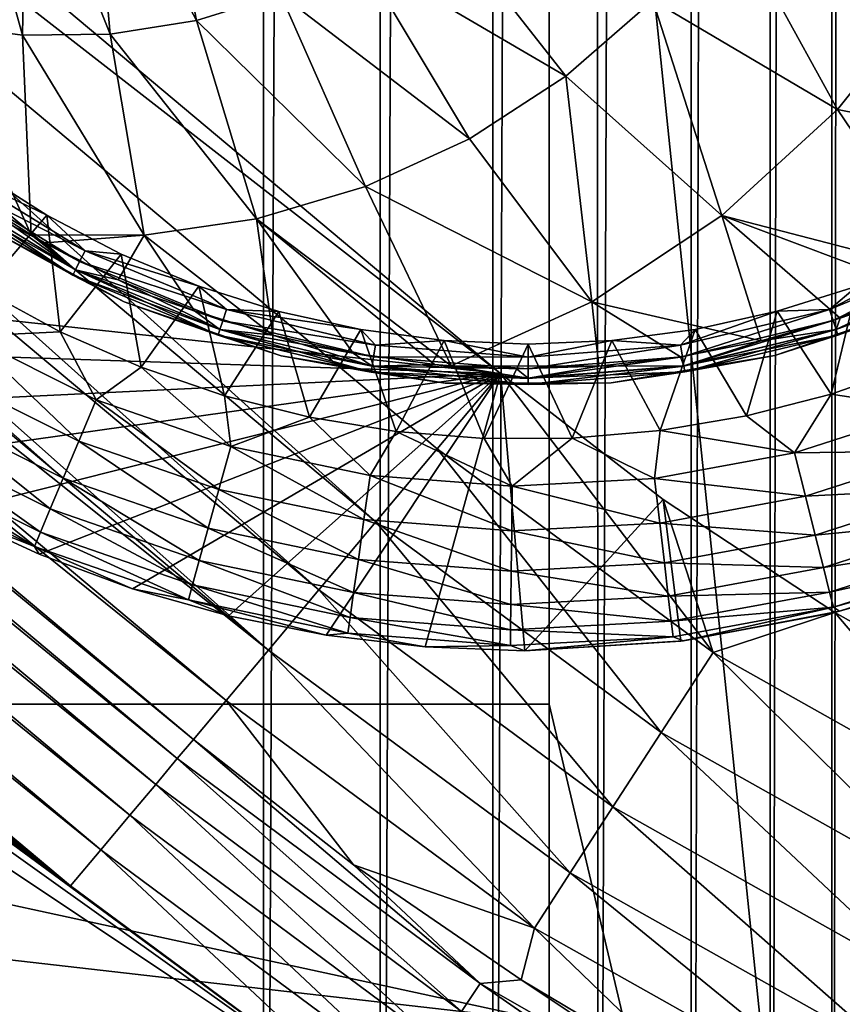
# Model space of a CAD drawing. Header units: metres. Extents: x -206 to 75, y -104 to 104.
# Tile 144 of 256: x -97.4 to -93.51, y -56.69 to -52.03. Entities that reach past the tile are written whole.
import ezdxf

# ---------------------------------------------------------------- set-up
doc = ezdxf.new("R2010")
doc.units = ezdxf.units.M
doc.layers.add('solid_01_1-CONSUMER_THERM_B_125288', color=7, linetype='CONTINUOUS')

msp = doc.modelspace()

# ---------------------------------------------------------------- linework, layer by layer
at = {"layer": 'solid_01_1-CONSUMER_THERM_B_125288'}
for points in [[(-93.577675, 65.144226), (-93.377754, 65.660484), (-93.559013, -65.181313)], [(-93.377754, 65.660484), (-93.358948, -65.697517), (-93.559013, -65.181313)], [(-93.869049, 64.673492), (-93.577675, 65.144226), (-93.850525, -64.710663)], [(-93.577675, 65.144226), (-93.559013, -65.181313), (-93.850525, -64.710663)], [(-94.241959, 64.26432), (-93.869049, 64.673492), (-94.223549, -64.301598)], [(-93.869049, 64.673492), (-93.850525, -64.710663), (-94.223549, -64.301598)], [(-94.683701, 63.930634), (-94.241959, 64.26432), (-94.66539, -63.968037)], [(-94.241959, 64.26432), (-94.223549, -64.301598), (-94.66539, -63.968037)], [(-95.179237, 63.683804), (-94.683701, 63.930634), (-95.160995, -63.721348)], [(-94.683701, 63.930634), (-94.66539, -63.968037), (-95.160995, -63.721348)], [(-95.711685, 63.53223), (-95.179237, 63.683804), (-95.693489, -63.569927)], [(-95.179237, 63.683804), (-95.160995, -63.721348), (-95.693489, -63.569927)], [(-96.262909, 63.481071), (-95.711685, 63.53223), (-96.244728, -63.518929)], [(-95.711685, 63.53223), (-95.693489, -63.569927), (-96.244728, -63.518929)], [(-96.262909, 63.481071), (-100.244728, -63.519501), (-100.262909, 63.480499)], [(-96.262909, 63.481071), (-96.244728, -63.518929), (-100.244728, -63.519501)], [(-185.595474, -63.627823, 75.400002), (-76.395485, -63.61998, 75.400002), (-169.283783, -42.467205, 75.400002)], [(-76.395485, -63.61998, 75.400002), (-168.500031, -42.528885, 75.400002), (-169.283783, -42.467205, 75.400002)], [(-76.395485, -63.61998, 75.400002), (-93.500031, -42.528851, 75.400002), (-168.500031, -42.528885, 75.400002)], [(-105.141335, -45.915531, 3.455959), (-95.125793, -53.707317, 3.5), (-104.84108, -45.557598, 3.5)], [(-99.253426, -53.261391, 3.5), (-104.84108, -45.557598, 3.5), (-95.125793, -53.707317, 3.5)], [(-149.213455, -45.836296, 1.5), (-150.476547, -45.923691, 1.5), (-65.493088, -75.014526, 1.5)], [(-95.604607, -57.279106, 1.5), (-112.781067, -45.831078, 1.5), (-149.213455, -45.836296, 1.5)], [(-95.604607, -57.279106, 1.5), (-149.213455, -45.836296, 1.5), (-65.493088, -75.014526, 1.5)], [(-95.604607, -57.279106, 1.5), (-111.517952, -45.918114, 1.5), (-112.781067, -45.831078, 1.5)], [(-150.476547, -45.923691, 1.5), (-151.110367, -46.03447, 1.5), (-65.493088, -75.014526, 1.5)], [(-95.604607, -57.279106, 1.5), (-110.884102, -46.028709, 1.5), (-111.517952, -45.918114, 1.5)], [(-105.141335, -45.915531, 3.455959), (-105.431007, -46.260849, 3.325387), (-95.714882, -54.409565, 3.325905)], [(-105.141335, -45.915531, 3.455959), (-95.424858, -54.063835, 3.45631), (-95.125793, -53.707317, 3.5)], [(-105.141335, -45.915531, 3.455959), (-95.714882, -54.409565, 3.325905), (-95.424858, -54.063835, 3.45631)], [(-151.110367, -46.03447, 1.5), (-151.7388, -46.190445, 1.5), (-65.493088, -75.014526, 1.5)], [(-97.158119, -56.130054, 1.5), (-110.25563, -46.184505, 1.5), (-110.884102, -46.028709, 1.5)], [(-95.604607, -57.279106, 1.5), (-97.158119, -56.130054, 1.5), (-110.884102, -46.028709, 1.5)], [(-151.7388, -46.190445, 1.5), (-152.356613, -46.390984, 1.5), (-65.493088, -75.014526, 1.5)], [(-97.158119, -56.130054, 1.5), (-109.637749, -46.384865, 1.5), (-110.25563, -46.184505, 1.5)], [(-105.431007, -46.260849, 3.325387), (-105.69989, -46.58139, 3.112886), (-95.9841, -54.730503, 3.113388)], [(-105.431007, -46.260849, 3.325387), (-95.9841, -54.730503, 3.113388), (-95.714882, -54.409565, 3.325905)], [(-152.356613, -46.390984, 1.5), (-152.958725, -46.634659, 1.5), (-65.493088, -75.014526, 1.5)], [(-97.158119, -56.130054, 1.5), (-109.035568, -46.628372, 1.5), (-109.637749, -46.384865, 1.5)], [(-105.69989, -46.58139, 3.112886), (-105.938522, -46.865864, 2.825941), (-96.223022, -55.01532, 2.826262)], [(-105.69989, -46.58139, 3.112886), (-96.223022, -55.01532, 2.826262), (-95.9841, -54.730503, 3.113388)], [(-152.958725, -46.634659, 1.5), (-153.540314, -46.919289, 1.5), (-65.493088, -75.014526, 1.5)], [(-97.158119, -56.130054, 1.5), (-108.453903, -46.912834, 1.5), (-109.035568, -46.628372, 1.5)], [(-105.938522, -46.865864, 2.825941), (-106.138489, -47.10424, 2.474663), (-96.223022, -55.01532, 2.826262)], [(-153.540314, -46.919289, 1.5), (-154.096954, -47.241997, 1.5), (-65.493088, -75.014526, 1.5)], [(-97.158119, -56.130054, 1.5), (-107.897171, -47.235382, 1.5), (-108.453903, -46.912834, 1.5)], [(-106.138489, -47.10424, 2.474663), (-106.29274, -47.288124, 2.071429), (-96.423203, -55.25396, 2.474663)], [(-106.138489, -47.10424, 2.474663), (-96.423203, -55.25396, 2.474663), (-96.223022, -55.01532, 2.826262)], [(-93.395622, -61.621201, 69.400002), (-94.896667, -47.121311, 63.5), (-93.396667, -47.121201, 63.5)], [(-94.89608, -55.271309, 66.816208), (-94.896667, -47.121311, 63.5), (-93.395622, -61.621201, 69.400002)], [(-94.896561, -48.621311, 69.900002), (-94.896667, -47.121311, 63.5), (-94.89608, -55.271309, 66.816208)], [(-154.096954, -47.241997, 1.5), (-155.120499, -47.987244, 1.5), (-65.493088, -75.014526, 1.5)], [(-97.158119, -56.130054, 1.5), (-106.873405, -47.980335, 1.5), (-107.897171, -47.235382, 1.5)], [(-106.36879, -47.37878, 1.880731), (-96.577461, -55.437843, 2.071429), (-106.29274, -47.288124, 2.071429)], [(-106.29274, -47.288124, 2.071429), (-96.577461, -55.437843, 2.071429), (-96.423203, -55.25396, 2.474663)], [(-106.36879, -47.37878, 1.880731), (-106.470703, -47.500275, 1.720659), (-96.653778, -55.528824, 1.8802)], [(-106.36879, -47.37878, 1.880731), (-96.653778, -55.528824, 1.8802), (-96.577461, -55.437843, 2.071429)], [(-106.470703, -47.500275, 1.720659), (-106.593063, -47.646141, 1.600154), (-96.75576, -55.650398, 1.720235)], [(-106.470703, -47.500275, 1.720659), (-96.75576, -55.650398, 1.720235), (-96.653778, -55.528824, 1.8802)], [(-106.593063, -47.646141, 1.600154), (-106.72966, -47.808975, 1.525335), (-96.878174, -55.796326, 1.599859)], [(-106.593063, -47.646141, 1.600154), (-96.878174, -55.796326, 1.599859), (-96.75576, -55.650398, 1.720235)], [(-106.72966, -47.808975, 1.525335), (-106.873405, -47.980335, 1.5), (-97.014801, -55.959198, 1.525184)], [(-106.72966, -47.808975, 1.525335), (-97.014801, -55.959198, 1.525184), (-96.878174, -55.796326, 1.599859)], [(-155.120499, -47.987244, 1.5), (-164.83345, -56.139744, 1.5), (-65.493088, -75.014526, 1.5)], [(-97.014801, -55.959198, 1.525184), (-106.873405, -47.980335, 1.5), (-97.158119, -56.130054, 1.5)], [(-94.896561, -48.621311, 72.400002), (-103.86689, -52.343899, 72.400002), (-104.534393, -52.031349, 72.400002)], [(-94.896561, -48.621311, 72.400002), (-103.263168, -52.767265, 72.400002), (-103.86689, -52.343899, 72.400002)], [(-94.896561, -48.621311, 72.400002), (-102.741577, -53.288784, 72.400002), (-103.263168, -52.767265, 72.400002)], [(-94.896561, -48.621311, 72.400002), (-102.318123, -53.892445, 72.400002), (-102.741577, -53.288784, 72.400002)], [(-94.896561, -48.621311, 72.400002), (-102.005478, -54.559902, 72.400002), (-102.318123, -53.892445, 72.400002)], [(-94.896561, -48.621311, 72.400002), (-101.812782, -55.271805, 72.400002), (-102.005478, -54.559902, 72.400002)], [(-94.896561, -48.621311, 72.400002), (-94.89608, -55.271309, 72.400002), (-101.812782, -55.271805, 72.400002)], [(-94.896561, -48.621311, 69.900002), (-94.89608, -55.271309, 72.400002), (-94.896561, -48.621311, 72.400002)], [(-94.896561, -48.621311, 69.900002), (-94.89608, -55.271309, 66.816208), (-94.89608, -55.271309, 72.400002)], [(-96.562256, -52.038063, 18.003874), (-96.758911, -51.027935, 18.303238), (-97.060265, -51.093704, 18.208385)], [(-96.562256, -52.038063, 18.003874), (-96.166153, -51.913292, 18.128551), (-96.758911, -51.027935, 18.303238)], [(-97.794838, -52.052853, 17.615923), (-97.384666, -52.108536, 17.74502), (-97.673851, -51.076725, 18.015265)], [(-97.384666, -52.108536, 17.74502), (-97.367683, -51.1101, 18.111626), (-97.673851, -51.076725, 18.015265)], [(-97.384666, -52.108536, 17.74502), (-96.9711, -52.103573, 17.875189), (-97.367683, -51.1101, 18.111626)], [(-96.9711, -52.103573, 17.875189), (-97.060265, -51.093704, 18.208385), (-97.367683, -51.1101, 18.111626)], [(-96.9711, -52.103573, 17.875189), (-96.562256, -52.038063, 18.003874), (-97.060265, -51.093704, 18.208385)], [(-94.817627, -52.301975, 18.055836), (-95.446617, -51.50024, 18.354897), (-95.790573, -51.731712, 18.246771)], [(-94.817627, -52.301975, 18.055836), (-94.405472, -51.94326, 18.185575), (-95.446617, -51.50024, 18.354897)], [(-93.534126, -52.459373, 17.835474), (-94.044701, -51.528137, 18.299147), (-94.405472, -51.94326, 18.185575)], [(-93.534126, -52.459373, 17.835474), (-93.068138, -51.875496, 17.982168), (-94.044701, -51.528137, 18.299147)], [(-95.273216, -52.597363, 17.912428), (-95.790573, -51.731712, 18.246771), (-96.166153, -51.913292, 18.128551)], [(-95.273216, -52.597363, 17.912428), (-94.817627, -52.301975, 18.055836), (-95.790573, -51.731712, 18.246771)], [(-92.485214, -52.666519, 17.42506), (-93.068138, -51.875496, 17.982168), (-93.534126, -52.459373, 17.835474)], [(-95.763451, -52.823723, 17.758118), (-96.166153, -51.913292, 18.128551), (-96.562256, -52.038063, 18.003874)], [(-95.763451, -52.823723, 17.758118), (-95.273216, -52.597363, 17.912428), (-96.166153, -51.913292, 18.128551)], [(-94.080444, -52.960915, 17.6635), (-94.405472, -51.94326, 18.185575), (-94.817627, -52.301975, 18.055836)], [(-94.080444, -52.960915, 17.6635), (-93.534126, -52.459373, 17.835474), (-94.405472, -51.94326, 18.185575)], [(-96.27887, -52.976692, 17.595884), (-96.562256, -52.038063, 18.003874), (-96.9711, -52.103573, 17.875189)], [(-96.27887, -52.976692, 17.595884), (-95.763451, -52.823723, 17.758118), (-96.562256, -52.038063, 18.003874)], [(-97.794838, -52.052853, 17.615923), (-97.609604, -52.885406, 17.260666), (-97.344093, -53.052113, 17.260666)], [(-97.794838, -52.052853, 17.615923), (-97.344093, -53.052113, 17.260666), (-97.384666, -52.108536, 17.74502)], [(-96.80954, -53.053322, 17.428854), (-96.9711, -52.103573, 17.875189), (-97.384666, -52.108536, 17.74502)], [(-96.80954, -53.053322, 17.428854), (-97.384666, -52.108536, 17.74502), (-97.344093, -53.052113, 17.260666)], [(-96.80954, -53.053322, 17.428854), (-96.27887, -52.976692, 17.595884), (-96.9711, -52.103573, 17.875189)], [(-94.694016, -53.368111, 17.470364), (-94.817627, -52.301975, 18.055836), (-95.273216, -52.597363, 17.912428)], [(-94.694016, -53.368111, 17.470364), (-94.080444, -52.960915, 17.6635), (-94.817627, -52.301975, 18.055836)], [(-94.080444, -52.960915, 17.6635), (-93.004951, -53.238972, 17.260666), (-93.534126, -52.459373, 17.835474)], [(-92.485214, -52.666519, 17.42506), (-93.534126, -52.459373, 17.835474), (-93.004951, -53.238972, 17.260666)], [(-94.694016, -53.368111, 17.470364), (-95.273216, -52.597363, 17.912428), (-95.763451, -52.823723, 17.758118)], [(-97.706917, -52.750019, 13.50973), (-97.605927, -52.746342, 13.5), (-97.271095, -52.959572, 13.5)], [(-97.271095, -52.959572, 13.5), (-97.605927, -52.746342, 13.5), (-97.573288, -53.312176, 13.5)], [(-97.739731, -52.795193, 13.538123), (-97.706917, -52.750019, 13.50973), (-97.089851, -53.128036, 13.50973)], [(-97.089851, -53.128036, 13.50973), (-97.706917, -52.750019, 13.50973), (-97.271095, -52.959572, 13.5)], [(-97.76577, -52.831043, 13.582392), (-97.1353, -53.21727, 13.582392), (-97.782486, -52.854057, 13.638197)], [(-97.765533, -52.830727, 17.216368), (-97.782433, -52.853985, 17.160311), (-97.14817, -53.242531, 17.160311)], [(-97.739731, -52.795193, 13.538123), (-97.115189, -53.177784, 13.538123), (-97.76577, -52.831043, 13.582392)], [(-97.115189, -53.177784, 13.538123), (-97.1353, -53.21727, 13.582392), (-97.76577, -52.831043, 13.582392)], [(-97.765533, -52.830727, 17.216368), (-97.14817, -53.242531, 17.160311), (-97.135124, -53.216919, 17.216368)], [(-97.765533, -52.830727, 17.216368), (-97.135124, -53.216919, 17.216368), (-97.609604, -52.885406, 17.260666)], [(-97.739731, -52.795193, 13.538123), (-97.089851, -53.128036, 13.50973), (-97.115189, -53.177784, 13.538123)], [(-96.27887, -52.976692, 17.595884), (-95.359444, -53.671303, 17.260666), (-95.763451, -52.823723, 17.758118)], [(-94.694016, -53.368111, 17.470364), (-95.763451, -52.823723, 17.758118), (-95.359444, -53.671303, 17.260666)], [(-97.782486, -52.854057, 13.638197), (-97.148216, -53.242615, 13.638197), (-97.594223, -52.995674, 13.7)], [(-97.1353, -53.21727, 13.582392), (-97.148216, -53.242615, 13.638197), (-97.782486, -52.854057, 13.638197)], [(-97.14817, -53.242531, 17.160311), (-97.782433, -52.853985, 17.160311), (-97.594223, -52.995674, 17.098219)], [(-97.135124, -53.216919, 17.216368), (-97.344093, -53.052113, 17.260666), (-97.609604, -52.885406, 17.260666)], [(-97.271095, -52.959572, 13.5), (-97.573288, -53.312176, 13.5), (-97.2071, -53.510536, 13.5)], [(-96.918961, -53.142799, 13.5), (-97.271095, -52.959572, 13.5), (-97.2071, -53.510536, 13.5)], [(-97.089851, -53.128036, 13.50973), (-97.271095, -52.959572, 13.5), (-96.918961, -53.142799, 13.5)], [(-96.80954, -53.053322, 17.428854), (-96.202019, -53.5271, 17.260666), (-96.27887, -52.976692, 17.595884)], [(-96.27887, -52.976692, 17.595884), (-96.202019, -53.5271, 17.260666), (-95.822884, -53.611717, 17.260666)], [(-96.27887, -52.976692, 17.595884), (-95.822884, -53.611717, 17.260666), (-95.438011, -53.664513, 17.260666)], [(-96.27887, -52.976692, 17.595884), (-95.438011, -53.664513, 17.260666), (-95.359444, -53.671303, 17.260666)], [(-94.694016, -53.368111, 17.470364), (-93.894707, -53.55341, 17.260666), (-94.080444, -52.960915, 17.6635)], [(-94.080444, -52.960915, 17.6635), (-93.894707, -53.55341, 17.260666), (-93.521317, -53.446018, 17.260666)], [(-94.080444, -52.960915, 17.6635), (-93.521317, -53.446018, 17.260666), (-93.15815, -53.307934, 17.260666)], [(-94.080444, -52.960915, 17.6635), (-93.15815, -53.307934, 17.260666), (-93.004951, -53.238972, 17.260666)], [(-96.904221, -53.368954, 13.7), (-96.904221, -53.368954, 17.098219), (-97.594223, -52.995674, 17.098219)], [(-97.14817, -53.242531, 17.160311), (-97.594223, -52.995674, 17.098219), (-96.904221, -53.368954, 17.098219)], [(-97.594223, -52.995674, 13.7), (-96.904221, -53.368954, 13.7), (-97.594223, -52.995674, 17.098219)], [(-97.148216, -53.242615, 13.638197), (-96.904221, -53.368954, 13.7), (-97.594223, -52.995674, 13.7)], [(-97.135124, -53.216919, 17.216368), (-97.279022, -53.089283, 17.260666), (-97.344093, -53.052113, 17.260666)], [(-96.80954, -53.053322, 17.428854), (-97.344093, -53.052113, 17.260666), (-97.279022, -53.089283, 17.260666)], [(-96.80954, -53.053322, 17.428854), (-97.279022, -53.089283, 17.260666), (-96.932617, -53.264973, 17.260666)], [(-96.80954, -53.053322, 17.428854), (-96.932617, -53.264973, 17.260666), (-96.572784, -53.411251, 17.260666)], [(-96.80954, -53.053322, 17.428854), (-96.572784, -53.411251, 17.260666), (-96.202019, -53.5271, 17.260666)], [(-97.135124, -53.216919, 17.216368), (-96.932617, -53.264973, 17.260666), (-97.279022, -53.089283, 17.260666)], [(-96.918961, -53.142799, 13.5), (-97.2071, -53.510536, 13.5), (-96.825272, -53.677891, 13.5)], [(-97.115189, -53.177784, 13.538123), (-97.089851, -53.128036, 13.50973), (-96.421249, -53.404869, 13.50973)], [(-97.089851, -53.128036, 13.50973), (-96.918961, -53.142799, 13.5), (-96.552193, -53.29464, 13.5)], [(-96.421249, -53.404869, 13.50973), (-97.089851, -53.128036, 13.50973), (-96.552193, -53.29464, 13.5)], [(-96.552193, -53.29464, 13.5), (-96.918961, -53.142799, 13.5), (-96.825272, -53.677891, 13.5)], [(-92.902588, -53.127438, 13.50973), (-93.571106, -53.404461, 13.50973), (-93.073067, -53.142059, 13.5)], [(-93.553848, -53.457558, 13.538123), (-93.571106, -53.404461, 13.50973), (-92.902588, -53.127438, 13.50973)], [(-93.571106, -53.404461, 13.50973), (-93.439774, -53.294041, 13.5), (-93.073067, -53.142059, 13.5)], [(-93.553848, -53.457558, 13.538123), (-92.902588, -53.127438, 13.50973), (-92.877228, -53.177177, 13.538123)], [(-97.115189, -53.177784, 13.538123), (-96.438492, -53.45797, 13.538123), (-97.1353, -53.21727, 13.582392)], [(-97.115189, -53.177784, 13.538123), (-96.421249, -53.404869, 13.50973), (-96.438492, -53.45797, 13.538123)], [(-93.553848, -53.457558, 13.538123), (-92.877228, -53.177177, 13.538123), (-93.540146, -53.499695, 13.582392)], [(-92.877228, -53.177177, 13.538123), (-92.857109, -53.216656, 13.582392), (-93.540146, -53.499695, 13.582392)], [(-97.1353, -53.21727, 13.582392), (-96.452179, -53.500114, 13.582392), (-97.148216, -53.242615, 13.638197)], [(-97.148216, -53.242615, 13.638197), (-96.460968, -53.527168, 13.638197), (-96.904221, -53.368954, 13.7)], [(-96.452179, -53.500114, 13.582392), (-96.460968, -53.527168, 13.638197), (-97.148216, -53.242615, 13.638197)], [(-97.135124, -53.216919, 17.216368), (-97.14817, -53.242531, 17.160311), (-96.460938, -53.527077, 17.160311)], [(-96.460938, -53.527077, 17.160311), (-97.14817, -53.242531, 17.160311), (-96.904221, -53.368954, 17.098219)], [(-96.438492, -53.45797, 13.538123), (-96.452179, -53.500114, 13.582392), (-97.1353, -53.21727, 13.582392)], [(-97.135124, -53.216919, 17.216368), (-96.460938, -53.527077, 17.160311), (-96.452057, -53.499737, 17.216368)], [(-97.135124, -53.216919, 17.216368), (-96.452057, -53.499737, 17.216368), (-96.932617, -53.264973, 17.260666)], [(-93.540268, -53.499321, 17.216368), (-92.844231, -53.241917, 17.160311), (-92.857285, -53.216305, 17.216368)], [(-93.540268, -53.499321, 17.216368), (-92.857285, -53.216305, 17.216368), (-93.521317, -53.446018, 17.260666)], [(-93.540268, -53.499321, 17.216368), (-93.531387, -53.526657, 17.160311), (-92.844231, -53.241917, 17.160311)], [(-93.540146, -53.499695, 13.582392), (-92.857109, -53.216656, 13.582392), (-93.531357, -53.526749, 13.638197)], [(-92.844231, -53.241917, 17.160311), (-93.531387, -53.526657, 17.160311), (-93.08812, -53.368393, 17.098219)], [(-92.857109, -53.216656, 13.582392), (-92.844193, -53.242001, 13.638197), (-93.531357, -53.526749, 13.638197)], [(-93.531357, -53.526749, 13.638197), (-92.844193, -53.242001, 13.638197), (-93.08812, -53.368393, 13.7)], [(-92.857285, -53.216305, 17.216368), (-93.15815, -53.307934, 17.260666), (-93.521317, -53.446018, 17.260666)], [(-98.907547, -53.581127, 3.5), (-99.253426, -53.261391, 3.5), (-95.125793, -53.707317, 3.5)], [(-96.452057, -53.499737, 17.216368), (-96.572784, -53.411251, 17.260666), (-96.932617, -53.264973, 17.260666)], [(-96.552193, -53.29464, 13.5), (-96.825272, -53.677891, 13.5), (-96.431396, -53.812691, 13.5)], [(-96.173592, -53.413937, 13.5), (-96.552193, -53.29464, 13.5), (-96.431396, -53.812691, 13.5)], [(-96.421249, -53.404869, 13.50973), (-96.552193, -53.29464, 13.5), (-96.173592, -53.413937, 13.5)], [(-93.439774, -53.294041, 13.5), (-93.818329, -53.413483, 13.5), (-93.563454, -53.80468, 13.5)], [(-93.571106, -53.404461, 13.50973), (-93.818329, -53.413483, 13.5), (-93.439774, -53.294041, 13.5)], [(-93.439774, -53.294041, 13.5), (-93.563454, -53.80468, 13.5), (-93.17733, -53.67046, 13.5)], [(-97.639206, -53.531357, 13.474983), (-97.2071, -53.510536, 13.5), (-97.573288, -53.312176, 13.5)], [(-96.162186, -53.623569, 13.7), (-96.162186, -53.623569, 17.098219), (-96.904221, -53.368954, 17.098219)], [(-96.460938, -53.527077, 17.160311), (-96.904221, -53.368954, 17.098219), (-96.162186, -53.623569, 17.098219)], [(-96.904221, -53.368954, 13.7), (-96.162186, -53.623569, 13.7), (-96.904221, -53.368954, 17.098219)], [(-96.460968, -53.527168, 13.638197), (-96.162186, -53.623569, 13.7), (-96.904221, -53.368954, 13.7)], [(-94.694016, -53.368111, 17.470364), (-95.359444, -53.671303, 17.260666), (-94.661743, -53.67337, 17.260666)], [(-94.694016, -53.368111, 17.470364), (-94.661743, -53.67337, 17.260666), (-94.275726, -53.629368, 17.260666)], [(-94.694016, -53.368111, 17.470364), (-94.275726, -53.629368, 17.260666), (-93.894707, -53.55341, 17.260666)], [(-93.08812, -53.368393, 13.7), (-93.08812, -53.368393, 17.098219), (-93.830078, -53.62323, 17.098219)], [(-93.531387, -53.526657, 17.160311), (-93.830078, -53.62323, 17.098219), (-93.08812, -53.368393, 17.098219)], [(-93.830078, -53.62323, 13.7), (-93.08812, -53.368393, 13.7), (-93.830078, -53.62323, 17.098219)], [(-93.531357, -53.526749, 13.638197), (-93.08812, -53.368393, 13.7), (-93.830078, -53.62323, 13.7)], [(-96.452057, -53.499737, 17.216368), (-96.202019, -53.5271, 17.260666), (-96.572784, -53.411251, 17.260666)], [(-96.438492, -53.45797, 13.538123), (-96.421249, -53.404869, 13.50973), (-95.717575, -53.5737, 13.50973)], [(-96.173592, -53.413937, 13.5), (-96.431396, -53.812691, 13.5), (-96.028465, -53.914089, 13.5)], [(-96.421249, -53.404869, 13.50973), (-96.173592, -53.413937, 13.5), (-95.786041, -53.499775, 13.5)], [(-95.717575, -53.5737, 13.50973), (-96.421249, -53.404869, 13.50973), (-95.786041, -53.499775, 13.5)], [(-95.786041, -53.499775, 13.5), (-96.173592, -53.413937, 13.5), (-96.028465, -53.914089, 13.5)], [(-93.571106, -53.404461, 13.50973), (-94.274734, -53.573494, 13.50973), (-93.818329, -53.413483, 13.5)], [(-94.265999, -53.628635, 13.538123), (-94.274734, -53.573494, 13.50973), (-93.571106, -53.404461, 13.50973)], [(-94.274734, -53.573494, 13.50973), (-94.205849, -53.49947, 13.5), (-93.818329, -53.413483, 13.5)], [(-94.265999, -53.628635, 13.538123), (-93.571106, -53.404461, 13.50973), (-93.553848, -53.457558, 13.538123)], [(-93.818329, -53.413483, 13.5), (-94.205849, -53.49947, 13.5), (-93.962791, -53.907677, 13.5)], [(-93.818329, -53.413483, 13.5), (-93.962791, -53.907677, 13.5), (-93.563454, -53.80468, 13.5)], [(-93.540268, -53.499321, 17.216368), (-93.521317, -53.446018, 17.260666), (-93.894707, -53.55341, 17.260666)], [(-96.438492, -53.45797, 13.538123), (-95.726295, -53.628845, 13.538123), (-96.452179, -53.500114, 13.582392)], [(-96.438492, -53.45797, 13.538123), (-95.717575, -53.5737, 13.50973), (-95.726295, -53.628845, 13.538123)], [(-94.265999, -53.628635, 13.538123), (-93.553848, -53.457558, 13.538123), (-94.259056, -53.672401, 13.582392)], [(-93.553848, -53.457558, 13.538123), (-93.540146, -53.499695, 13.582392), (-94.259056, -53.672401, 13.582392)], [(-97.639206, -53.531357, 13.474983), (-97.745697, -53.714188, 13.40098), (-97.118965, -54.026867, 13.401033)], [(-97.036865, -53.831848, 13.475011), (-97.2071, -53.510536, 13.5), (-97.639206, -53.531357, 13.474983)], [(-97.036865, -53.831848, 13.475011), (-97.639206, -53.531357, 13.474983), (-97.118965, -54.026867, 13.401033)], [(-97.036865, -53.831848, 13.475011), (-96.825272, -53.677891, 13.5), (-97.2071, -53.510536, 13.5)], [(-96.452179, -53.500114, 13.582392), (-95.733223, -53.672611, 13.582392), (-96.460968, -53.527168, 13.638197)], [(-96.460968, -53.527168, 13.638197), (-95.737671, -53.700706, 13.638197), (-96.162186, -53.623569, 13.7)], [(-95.733223, -53.672611, 13.582392), (-95.737671, -53.700706, 13.638197), (-96.460968, -53.527168, 13.638197)], [(-96.452057, -53.499737, 17.216368), (-96.460938, -53.527077, 17.160311), (-95.737656, -53.700615, 17.160311)], [(-95.737656, -53.700615, 17.160311), (-96.460938, -53.527077, 17.160311), (-96.162186, -53.623569, 17.098219)], [(-95.726295, -53.628845, 13.538123), (-95.733223, -53.672611, 13.582392), (-96.452179, -53.500114, 13.582392)], [(-96.452057, -53.499737, 17.216368), (-95.737656, -53.700615, 17.160311), (-95.733162, -53.672222, 17.216368)], [(-96.452057, -53.499737, 17.216368), (-95.733162, -53.672222, 17.216368), (-96.202019, -53.5271, 17.260666)], [(-95.733162, -53.672222, 17.216368), (-95.822884, -53.611717, 17.260666), (-96.202019, -53.5271, 17.260666)], [(-95.786041, -53.499775, 13.5), (-96.028465, -53.914089, 13.5), (-95.618507, -53.981678, 13.5)], [(-95.392487, -53.55151, 13.5), (-95.786041, -53.499775, 13.5), (-95.618507, -53.981678, 13.5)], [(-95.717575, -53.5737, 13.50973), (-95.786041, -53.499775, 13.5), (-95.392487, -53.55151, 13.5)], [(-94.205849, -53.49947, 13.5), (-94.59938, -53.551357, 13.5), (-94.37178, -53.977737, 13.5)], [(-94.274734, -53.573494, 13.50973), (-94.59938, -53.551357, 13.5), (-94.205849, -53.49947, 13.5)], [(-94.205849, -53.49947, 13.5), (-94.37178, -53.977737, 13.5), (-93.962791, -53.907677, 13.5)], [(-94.259117, -53.672009, 17.216368), (-93.531387, -53.526657, 17.160311), (-93.540268, -53.499321, 17.216368)], [(-94.259117, -53.672009, 17.216368), (-93.540268, -53.499321, 17.216368), (-93.894707, -53.55341, 17.260666)], [(-94.259117, -53.672009, 17.216368), (-94.254616, -53.700401, 17.160311), (-93.531387, -53.526657, 17.160311)], [(-94.259056, -53.672401, 13.582392), (-93.540146, -53.499695, 13.582392), (-94.254601, -53.700493, 13.638197)], [(-93.531387, -53.526657, 17.160311), (-94.254616, -53.700401, 17.160311), (-93.830078, -53.62323, 17.098219)], [(-93.540146, -53.499695, 13.582392), (-93.531357, -53.526749, 13.638197), (-94.254601, -53.700493, 13.638197)], [(-94.254601, -53.700493, 13.638197), (-93.531357, -53.526749, 13.638197), (-93.830078, -53.62323, 13.7)], [(-98.907547, -53.581127, 3.5), (-95.125793, -53.707317, 3.5), (-98.537354, -53.872959, 3.5)], [(-95.726295, -53.628845, 13.538123), (-95.717575, -53.5737, 13.50973), (-94.996147, -53.630371, 13.50973)], [(-94.996147, -53.630371, 13.50973), (-95.717575, -53.5737, 13.50973), (-95.392487, -53.55151, 13.5)], [(-95.392487, -53.55151, 13.5), (-95.618507, -53.981678, 13.5), (-95.203552, -54.015026, 13.5)], [(-94.995926, -53.568748, 13.5), (-95.392487, -53.55151, 13.5), (-95.203552, -54.015026, 13.5)], [(-94.996147, -53.630371, 13.50973), (-95.392487, -53.55151, 13.5), (-94.995926, -53.568748, 13.5)], [(-94.995926, -53.568748, 13.5), (-95.203552, -54.015026, 13.5), (-94.786674, -54.013718, 13.5)], [(-94.996147, -53.630371, 13.50973), (-94.995926, -53.568748, 13.5), (-94.59938, -53.551357, 13.5)], [(-94.274734, -53.573494, 13.50973), (-94.996147, -53.630371, 13.50973), (-94.59938, -53.551357, 13.5)], [(-94.99614, -53.686203, 13.538123), (-94.996147, -53.630371, 13.50973), (-94.274734, -53.573494, 13.50973)], [(-94.99614, -53.686203, 13.538123), (-94.274734, -53.573494, 13.50973), (-94.265999, -53.628635, 13.538123)], [(-94.59938, -53.551357, 13.5), (-94.995926, -53.568748, 13.5), (-94.786674, -54.013718, 13.5)], [(-94.59938, -53.551357, 13.5), (-94.786674, -54.013718, 13.5), (-94.37178, -53.977737, 13.5)], [(-94.259117, -53.672009, 17.216368), (-93.894707, -53.55341, 17.260666), (-94.275726, -53.629368, 17.260666)], [(-95.388367, -53.752583, 13.7), (-95.388367, -53.752583, 17.098219), (-96.162186, -53.623569, 17.098219)], [(-95.737656, -53.700615, 17.160311), (-96.162186, -53.623569, 17.098219), (-95.388367, -53.752583, 17.098219)], [(-96.162186, -53.623569, 13.7), (-95.388367, -53.752583, 13.7), (-96.162186, -53.623569, 17.098219)], [(-95.737671, -53.700706, 13.638197), (-95.388367, -53.752583, 13.7), (-96.162186, -53.623569, 13.7)], [(-95.733162, -53.672222, 17.216368), (-95.438011, -53.664513, 17.260666), (-95.822884, -53.611717, 17.260666)], [(-95.726295, -53.628845, 13.538123), (-94.99614, -53.686203, 13.538123), (-95.733223, -53.672611, 13.582392)], [(-95.726295, -53.628845, 13.538123), (-94.996147, -53.630371, 13.50973), (-94.99614, -53.686203, 13.538123)], [(-94.99614, -53.686203, 13.538123), (-94.265999, -53.628635, 13.538123), (-94.996132, -53.730515, 13.582392)], [(-94.265999, -53.628635, 13.538123), (-94.259056, -53.672401, 13.582392), (-94.996132, -53.730515, 13.582392)], [(-94.259117, -53.672009, 17.216368), (-94.275726, -53.629368, 17.260666), (-94.661743, -53.67337, 17.260666)], [(-93.830078, -53.62323, 13.7), (-93.830078, -53.62323, 17.098219), (-94.603859, -53.752468, 17.098219)], [(-94.254616, -53.700401, 17.160311), (-94.603859, -53.752468, 17.098219), (-93.830078, -53.62323, 17.098219)], [(-94.603859, -53.752468, 13.7), (-93.830078, -53.62323, 13.7), (-94.603859, -53.752468, 17.098219)], [(-94.254601, -53.700493, 13.638197), (-93.830078, -53.62323, 13.7), (-94.603859, -53.752468, 13.7)], [(-96.400894, -54.052361, 13.475039), (-96.825272, -53.677891, 13.5), (-97.036865, -53.831848, 13.475011)], [(-96.400894, -54.052361, 13.475039), (-96.431396, -53.812691, 13.5), (-96.825272, -53.677891, 13.5)], [(-95.733223, -53.672611, 13.582392), (-94.996132, -53.730515, 13.582392), (-95.737671, -53.700706, 13.638197)], [(-95.733162, -53.672222, 17.216368), (-95.737656, -53.700615, 17.160311), (-94.996132, -53.758865, 17.160311)], [(-94.99614, -53.686203, 13.538123), (-94.996132, -53.730515, 13.582392), (-95.733223, -53.672611, 13.582392)], [(-95.733162, -53.672222, 17.216368), (-94.996132, -53.730122, 17.216368), (-95.438011, -53.664513, 17.260666)], [(-95.733162, -53.672222, 17.216368), (-94.996132, -53.758865, 17.160311), (-94.996132, -53.730122, 17.216368)], [(-94.996132, -53.730122, 17.216368), (-95.359444, -53.671303, 17.260666), (-95.438011, -53.664513, 17.260666)], [(-94.661743, -53.67337, 17.260666), (-95.359444, -53.671303, 17.260666), (-95.050064, -53.685112, 17.260666)], [(-94.996132, -53.730122, 17.216368), (-95.050064, -53.685112, 17.260666), (-95.359444, -53.671303, 17.260666)], [(-94.996132, -53.730122, 17.216368), (-94.661743, -53.67337, 17.260666), (-95.050064, -53.685112, 17.260666)], [(-94.996132, -53.730122, 17.216368), (-94.254616, -53.700401, 17.160311), (-94.259117, -53.672009, 17.216368)], [(-94.996132, -53.730122, 17.216368), (-94.259117, -53.672009, 17.216368), (-94.661743, -53.67337, 17.260666)], [(-94.259056, -53.672401, 13.582392), (-94.254601, -53.700493, 13.638197), (-94.996132, -53.758961, 13.638197)], [(-94.996132, -53.730515, 13.582392), (-94.259056, -53.672401, 13.582392), (-94.996132, -53.758961, 13.638197)], [(-93.095955, -53.876396, 13.475177), (-93.17733, -53.67046, 13.5), (-93.563454, -53.80468, 13.5)], [(-98.537354, -53.872959, 3.5), (-95.125793, -53.707317, 3.5), (-98.145935, -54.134495, 3.5)], [(-98.145935, -54.134495, 3.5), (-95.125793, -53.707317, 3.5), (-97.73465, -54.36483, 3.5)], [(-97.745697, -53.714188, 13.40098), (-97.841217, -53.878181, 13.281707), (-97.192596, -54.201797, 13.281785)], [(-97.118965, -54.026867, 13.401033), (-97.745697, -53.714188, 13.40098), (-97.192596, -54.201797, 13.281785)], [(-97.73465, -54.36483, 3.5), (-95.125793, -53.707317, 3.5), (-97.306885, -54.562027, 3.5)], [(-97.306885, -54.562027, 3.5), (-95.125793, -53.707317, 3.5), (-96.864975, -54.725063, 3.5)], [(-96.864975, -54.725063, 3.5), (-95.125793, -53.707317, 3.5), (-96.411285, -54.853012, 3.5)], [(-96.411285, -54.853012, 3.5), (-95.125793, -53.707317, 3.5), (-95.949577, -54.944851, 3.5)], [(-95.949577, -54.944851, 3.5), (-95.125793, -53.707317, 3.5), (-95.481453, -55.000259, 3.5)], [(-95.737671, -53.700706, 13.638197), (-94.996132, -53.758961, 13.638197), (-95.388367, -53.752583, 13.7)], [(-94.996132, -53.730515, 13.582392), (-94.996132, -53.758961, 13.638197), (-95.737671, -53.700706, 13.638197)], [(-94.996132, -53.758865, 17.160311), (-95.737656, -53.700615, 17.160311), (-95.388367, -53.752583, 17.098219)], [(-95.481453, -55.000259, 3.5), (-95.125793, -53.707317, 3.5), (-95.010788, -55.018749, 3.5)], [(-95.424858, -54.063835, 3.45631), (-94.121712, -55.02636, 3.45631), (-95.125793, -53.707317, 3.5)], [(-94.121712, -55.02636, 3.45631), (-94.357895, -54.302753, 3.5), (-95.125793, -53.707317, 3.5)], [(-95.010788, -55.018749, 3.5), (-95.125793, -53.707317, 3.5), (-94.357895, -54.302753, 3.5)], [(-94.254616, -53.700401, 17.160311), (-94.996132, -53.758865, 17.160311), (-94.603859, -53.752468, 17.098219)], [(-94.996132, -53.730122, 17.216368), (-94.996132, -53.758865, 17.160311), (-94.254616, -53.700401, 17.160311)], [(-94.996132, -53.758961, 13.638197), (-94.254601, -53.700493, 13.638197), (-94.603859, -53.752468, 13.7)], [(-94.603859, -53.752468, 13.7), (-94.603859, -53.752468, 17.098219), (-95.388367, -53.752583, 17.098219)], [(-94.996132, -53.758865, 17.160311), (-95.388367, -53.752583, 17.098219), (-94.603859, -53.752468, 17.098219)], [(-95.388367, -53.752583, 13.7), (-94.603859, -53.752468, 13.7), (-95.388367, -53.752583, 17.098219)], [(-94.996132, -53.758961, 13.638197), (-94.603859, -53.752468, 13.7), (-95.388367, -53.752583, 13.7)], [(-96.400894, -54.052361, 13.475039), (-96.028465, -53.914089, 13.5), (-96.431396, -53.812691, 13.5)], [(-93.736671, -54.082462, 13.475149), (-93.563454, -53.80468, 13.5), (-93.962791, -53.907677, 13.5)], [(-93.095955, -53.876396, 13.475177), (-93.563454, -53.80468, 13.5), (-93.736671, -54.082462, 13.475149)], [(-97.036865, -53.831848, 13.475011), (-97.118965, -54.026867, 13.401033), (-96.457222, -54.256329, 13.401088)], [(-96.400894, -54.052361, 13.475039), (-97.036865, -53.831848, 13.475011), (-96.457222, -54.256329, 13.401088)], [(-97.841217, -53.878181, 13.281707), (-97.920967, -54.015099, 13.123158), (-97.254082, -54.347855, 13.123256)], [(-97.192596, -54.201797, 13.281785), (-97.841217, -53.878181, 13.281707), (-97.254082, -54.347855, 13.123256)], [(-93.736671, -54.082462, 13.475149), (-93.962791, -53.907677, 13.5), (-94.37178, -53.977737, 13.5)], [(-93.095955, -53.876396, 13.475177), (-93.736671, -54.082462, 13.475149), (-93.018341, -54.073296, 13.401358)], [(-95.741859, -54.189236, 13.475066), (-96.028465, -53.914089, 13.5), (-96.400894, -54.052361, 13.475039)], [(-95.741859, -54.189236, 13.475066), (-95.618507, -53.981678, 13.5), (-96.028465, -53.914089, 13.5)], [(-95.070709, -54.240196, 13.475094), (-95.618507, -53.981678, 13.5), (-95.741859, -54.189236, 13.475066)], [(-95.070709, -54.240196, 13.475094), (-95.203552, -54.015026, 13.5), (-95.618507, -53.981678, 13.5)], [(-94.39859, -54.204407, 13.475121), (-94.37178, -53.977737, 13.5), (-94.786674, -54.013718, 13.5)], [(-93.736671, -54.082462, 13.475149), (-94.37178, -53.977737, 13.5), (-94.39859, -54.204407, 13.475121)], [(-97.920967, -54.015099, 13.123158), (-97.980942, -54.118061, 12.9333), (-97.300323, -54.457699, 12.933412)], [(-97.254082, -54.347855, 13.123256), (-97.920967, -54.015099, 13.123158), (-97.300323, -54.457699, 12.933412)], [(-97.118965, -54.026867, 13.401033), (-97.192596, -54.201797, 13.281785), (-96.507751, -54.439293, 13.281862)], [(-96.457222, -54.256329, 13.401088), (-97.118965, -54.026867, 13.401033), (-96.507751, -54.439293, 13.281862)], [(-95.070709, -54.240196, 13.475094), (-94.786674, -54.013718, 13.5), (-95.203552, -54.015026, 13.5)], [(-94.39859, -54.204407, 13.475121), (-94.786674, -54.013718, 13.5), (-95.070709, -54.240196, 13.475094)], [(-96.400894, -54.052361, 13.475039), (-96.457222, -54.256329, 13.401088), (-95.771484, -54.398762, 13.401142)], [(-95.741859, -54.189236, 13.475066), (-96.400894, -54.052361, 13.475039), (-95.771484, -54.398762, 13.401142)], [(-95.714882, -54.409565, 3.325905), (-94.366882, -55.405212, 3.325905), (-95.424858, -54.063835, 3.45631)], [(-94.366882, -55.405212, 3.325905), (-94.121712, -55.02636, 3.45631), (-95.424858, -54.063835, 3.45631)], [(-93.736671, -54.082462, 13.475149), (-94.39859, -54.204407, 13.475121), (-93.685028, -54.287704, 13.401304)], [(-93.736671, -54.082462, 13.475149), (-93.685028, -54.287704, 13.401304), (-93.018341, -54.073296, 13.401358)], [(-93.018341, -54.073296, 13.401358), (-93.685028, -54.287704, 13.401304), (-92.9487, -54.249954, 13.282251)], [(-97.980942, -54.118061, 12.9333), (-98.01812, -54.181892, 12.72167), (-97.328995, -54.525806, 12.721791)], [(-97.300323, -54.457699, 12.933412), (-97.980942, -54.118061, 12.9333), (-97.328995, -54.525806, 12.721791)], [(-97.328995, -54.525806, 12.721791), (-98.01812, -54.181892, 12.72167), (-97.734734, -54.364792, 12.5)], [(-95.741859, -54.189236, 13.475066), (-95.771484, -54.398762, 13.401142), (-95.073135, -54.451805, 13.401196)], [(-95.070709, -54.240196, 13.475094), (-95.741859, -54.189236, 13.475066), (-95.073135, -54.451805, 13.401196)], [(-97.192596, -54.201797, 13.281785), (-97.254082, -54.347855, 13.123256), (-96.549942, -54.592064, 13.123353)], [(-96.507751, -54.439293, 13.281862), (-97.192596, -54.201797, 13.281785), (-96.549942, -54.592064, 13.123353)], [(-94.39859, -54.204407, 13.475121), (-95.070709, -54.240196, 13.475094), (-94.373779, -54.414577, 13.40125)], [(-94.39859, -54.204407, 13.475121), (-94.373779, -54.414577, 13.40125), (-93.685028, -54.287704, 13.401304)], [(-96.457222, -54.256329, 13.401088), (-96.507751, -54.439293, 13.281862), (-95.798058, -54.58672, 13.28194)], [(-95.771484, -54.398762, 13.401142), (-96.457222, -54.256329, 13.401088), (-95.798058, -54.58672, 13.28194)], [(-95.070709, -54.240196, 13.475094), (-95.073135, -54.451805, 13.401196), (-94.373779, -54.414577, 13.40125)], [(-93.685028, -54.287704, 13.401304), (-93.638702, -54.47184, 13.282173), (-92.9487, -54.249954, 13.282251)], [(-92.9487, -54.249954, 13.282251), (-93.638702, -54.47184, 13.282173), (-92.890549, -54.397495, 13.12384)], [(-95.010788, -55.018749, 3.5), (-94.357895, -54.302753, 3.5), (-94.273155, -54.973236, 3.5)], [(-93.685028, -54.287704, 13.401304), (-94.373779, -54.414577, 13.40125), (-93.638702, -54.47184, 13.282173)], [(-94.121712, -55.02636, 3.45631), (-93.546707, -54.837379, 3.5), (-94.357895, -54.302753, 3.5)], [(-94.273155, -54.973236, 3.5), (-94.357895, -54.302753, 3.5), (-93.546707, -54.837379, 3.5)], [(-97.734734, -54.364792, 12.5), (-97.73465, -54.36483, 3.5), (-97.306885, -54.562027, 3.5)], [(-97.306885, -54.562027, 12.5), (-97.734734, -54.364792, 12.5), (-97.306885, -54.562027, 3.5)], [(-97.328995, -54.525806, 12.721791), (-97.734734, -54.364792, 12.5), (-97.306885, -54.562027, 12.5)], [(-97.254082, -54.347855, 13.123256), (-97.300323, -54.457699, 12.933412), (-96.581673, -54.706966, 12.933524)], [(-96.549942, -54.592064, 13.123353), (-97.254082, -54.347855, 13.123256), (-96.581673, -54.706966, 12.933524)], [(-95.9841, -54.730503, 3.113388), (-94.594475, -55.756901, 3.113388), (-95.714882, -54.409565, 3.325905)], [(-95.771484, -54.398762, 13.401142), (-95.798058, -54.58672, 13.28194), (-95.07531, -54.641636, 13.282018)], [(-95.073135, -54.451805, 13.401196), (-95.771484, -54.398762, 13.401142), (-95.07531, -54.641636, 13.282018)], [(-94.594475, -55.756901, 3.113388), (-94.366882, -55.405212, 3.325905), (-95.714882, -54.409565, 3.325905)], [(-94.373779, -54.414577, 13.40125), (-95.073135, -54.451805, 13.401196), (-94.351517, -54.603127, 13.282096)], [(-94.373779, -54.414577, 13.40125), (-94.351517, -54.603127, 13.282096), (-93.638702, -54.47184, 13.282173)], [(-93.638702, -54.47184, 13.282173), (-93.600006, -54.625614, 13.123743), (-92.890549, -54.397495, 13.12384)], [(-92.890549, -54.397495, 13.12384), (-93.600006, -54.625614, 13.123743), (-92.846786, -54.508503, 12.934086)], [(-97.300323, -54.457699, 12.933412), (-97.328995, -54.525806, 12.721791), (-96.601357, -54.778221, 12.721913)], [(-96.581673, -54.706966, 12.933524), (-97.300323, -54.457699, 12.933412), (-96.601357, -54.778221, 12.721913)], [(-96.507751, -54.439293, 13.281862), (-96.549942, -54.592064, 13.123353), (-95.820251, -54.743668, 13.123451)], [(-95.798058, -54.58672, 13.28194), (-96.507751, -54.439293, 13.281862), (-95.820251, -54.743668, 13.123451)], [(-95.073135, -54.451805, 13.401196), (-95.07531, -54.641636, 13.282018), (-94.351517, -54.603127, 13.282096)], [(-93.638702, -54.47184, 13.282173), (-94.351517, -54.603127, 13.282096), (-93.600006, -54.625614, 13.123743)], [(-93.600006, -54.625614, 13.123743), (-93.5709, -54.741302, 12.933973), (-92.846786, -54.508503, 12.934086)], [(-92.846786, -54.508503, 12.934086), (-93.5709, -54.741302, 12.933973), (-92.819626, -54.577396, 12.722521)], [(-97.328995, -54.525806, 12.721791), (-97.306885, -54.562027, 12.5), (-96.864891, -54.72509, 12.5)], [(-96.601357, -54.778221, 12.721913), (-97.328995, -54.525806, 12.721791), (-96.864891, -54.72509, 12.5)], [(-97.306885, -54.562027, 12.5), (-97.306885, -54.562027, 3.5), (-96.864975, -54.725063, 3.5)], [(-96.864891, -54.72509, 12.5), (-97.306885, -54.562027, 12.5), (-96.864975, -54.725063, 3.5)], [(-96.549942, -54.592064, 13.123353), (-96.581673, -54.706966, 12.933524), (-95.836945, -54.861721, 12.933637)], [(-95.820251, -54.743668, 13.123451), (-96.549942, -54.592064, 13.123353), (-95.836945, -54.861721, 12.933637)], [(-95.798058, -54.58672, 13.28194), (-95.820251, -54.743668, 13.123451), (-95.077133, -54.800156, 13.123549)], [(-95.07531, -54.641636, 13.282018), (-95.798058, -54.58672, 13.28194), (-95.077133, -54.800156, 13.123549)], [(-94.351517, -54.603127, 13.282096), (-95.07531, -54.641636, 13.282018), (-94.332932, -54.760582, 13.123646)], [(-94.351517, -54.603127, 13.282096), (-94.332932, -54.760582, 13.123646), (-93.600006, -54.625614, 13.123743)], [(-93.5709, -54.741302, 12.933973), (-93.552834, -54.813095, 12.7224), (-92.819626, -54.577396, 12.722521)], [(-92.819626, -54.577396, 12.722521), (-93.552834, -54.813095, 12.7224), (-92.810432, -54.600723, 12.5)], [(-93.552834, -54.813095, 12.7224), (-93.524475, -54.831741, 12.5), (-92.810432, -54.600723, 12.5)], [(-93.524475, -54.831741, 12.5), (-93.174812, -54.730946, 3.5), (-92.810432, -54.600723, 3.5)], [(-92.810432, -54.600723, 12.5), (-93.524475, -54.831741, 12.5), (-92.810432, -54.600723, 3.5)], [(-95.07531, -54.641636, 13.282018), (-95.077133, -54.800156, 13.123549), (-94.332932, -54.760582, 13.123646)], [(-93.600006, -54.625614, 13.123743), (-94.332932, -54.760582, 13.123646), (-93.5709, -54.741302, 12.933973)], [(-96.864891, -54.72509, 12.5), (-96.864975, -54.725063, 3.5), (-96.411285, -54.853012, 3.5)], [(-96.411461, -54.85297, 12.5), (-96.864891, -54.72509, 12.5), (-96.411285, -54.853012, 3.5)], [(-96.601357, -54.778221, 12.721913), (-96.864891, -54.72509, 12.5), (-96.411461, -54.85297, 12.5)], [(-96.581673, -54.706966, 12.933524), (-96.601357, -54.778221, 12.721913), (-95.847298, -54.934944, 12.722034)], [(-95.836945, -54.861721, 12.933637), (-96.581673, -54.706966, 12.933524), (-95.847298, -54.934944, 12.722034)], [(-96.223022, -55.01532, 2.826262), (-94.796448, -56.069004, 2.826262), (-95.9841, -54.730503, 3.113388)], [(-94.796448, -56.069004, 2.826262), (-94.594475, -55.756901, 3.113388), (-95.9841, -54.730503, 3.113388)], [(-95.820251, -54.743668, 13.123451), (-95.836945, -54.861721, 12.933637), (-95.078499, -54.919395, 12.933749)], [(-95.077133, -54.800156, 13.123549), (-95.820251, -54.743668, 13.123451), (-95.078499, -54.919395, 12.933749)], [(-94.332932, -54.760582, 13.123646), (-94.318947, -54.879032, 12.933862), (-93.5709, -54.741302, 12.933973)], [(-93.5709, -54.741302, 12.933973), (-94.318947, -54.879032, 12.933862), (-93.552834, -54.813095, 12.7224)], [(-93.174812, -54.730946, 3.5), (-93.546707, -54.837379, 3.5), (-92.800095, -55.255463, 3.5)], [(-93.524475, -54.831741, 12.5), (-93.546707, -54.837379, 3.5), (-93.174812, -54.730946, 3.5)], [(-96.601357, -54.778221, 12.721913), (-96.411461, -54.85297, 12.5), (-95.949394, -54.944881, 12.5)], [(-95.847298, -54.934944, 12.722034), (-96.601357, -54.778221, 12.721913), (-95.949394, -54.944881, 12.5)], [(-94.332932, -54.760582, 13.123646), (-95.077133, -54.800156, 13.123549), (-94.318947, -54.879032, 12.933862)], [(-95.077133, -54.800156, 13.123549), (-95.078499, -54.919395, 12.933749), (-94.318947, -54.879032, 12.933862)], [(-94.318947, -54.879032, 12.933862), (-94.310265, -54.952526, 12.722278), (-93.552834, -54.813095, 12.7224)], [(-93.552834, -54.813095, 12.7224), (-94.310265, -54.952526, 12.722278), (-94.261772, -54.971813, 12.5)], [(-94.261772, -54.971813, 12.5), (-94.273155, -54.973236, 3.5), (-93.546707, -54.837379, 3.5)], [(-93.552834, -54.813095, 12.7224), (-94.261772, -54.971813, 12.5), (-93.524475, -54.831741, 12.5)], [(-93.524475, -54.831741, 12.5), (-94.261772, -54.971813, 12.5), (-93.546707, -54.837379, 3.5)], [(-94.121712, -55.02636, 3.45631), (-92.709824, -55.820843, 3.45631), (-93.546707, -54.837379, 3.5)], [(-92.709824, -55.820843, 3.45631), (-92.800095, -55.255463, 3.5), (-93.546707, -54.837379, 3.5)], [(-96.411461, -54.85297, 12.5), (-96.411285, -54.853012, 3.5), (-95.949577, -54.944851, 3.5)], [(-95.949394, -54.944881, 12.5), (-96.411461, -54.85297, 12.5), (-95.949577, -54.944851, 3.5)], [(-95.836945, -54.861721, 12.933637), (-95.847298, -54.934944, 12.722034), (-95.079346, -54.993366, 12.722157)], [(-95.078499, -54.919395, 12.933749), (-95.836945, -54.861721, 12.933637), (-95.079346, -54.993366, 12.722157)], [(-94.318947, -54.879032, 12.933862), (-95.078499, -54.919395, 12.933749), (-94.310265, -54.952526, 12.722278)], [(-95.847298, -54.934944, 12.722034), (-95.949394, -54.944881, 12.5), (-95.481544, -55.000256, 12.5)], [(-95.079346, -54.993366, 12.722157), (-95.847298, -54.934944, 12.722034), (-95.481544, -55.000256, 12.5)], [(-95.078499, -54.919395, 12.933749), (-95.079346, -54.993366, 12.722157), (-94.310265, -54.952526, 12.722278)], [(-95.949394, -54.944881, 12.5), (-95.949577, -54.944851, 3.5), (-95.481453, -55.000259, 3.5)], [(-95.481544, -55.000256, 12.5), (-95.949394, -54.944881, 12.5), (-95.481453, -55.000259, 3.5)], [(-94.310265, -54.952526, 12.722278), (-95.079346, -54.993366, 12.722157), (-95.010788, -55.018749, 12.5)], [(-94.310265, -54.952526, 12.722278), (-95.010788, -55.018749, 12.5), (-94.261772, -54.971813, 12.5)], [(-94.261772, -54.971813, 12.5), (-95.010788, -55.018749, 12.5), (-94.273155, -54.973236, 3.5)], [(-95.010788, -55.018749, 12.5), (-95.010788, -55.018749, 3.5), (-94.273155, -54.973236, 3.5)], [(-96.423203, -55.25396, 2.474663), (-94.965683, -56.330509, 2.474663), (-96.223022, -55.01532, 2.826262)], [(-94.965683, -56.330509, 2.474663), (-94.796448, -56.069004, 2.826262), (-96.223022, -55.01532, 2.826262)], [(-95.079346, -54.993366, 12.722157), (-95.481544, -55.000256, 12.5), (-95.010788, -55.018749, 12.5)], [(-95.481544, -55.000256, 12.5), (-95.481453, -55.000259, 3.5), (-95.010788, -55.018749, 3.5)], [(-95.010788, -55.018749, 12.5), (-95.481544, -55.000256, 12.5), (-95.010788, -55.018749, 3.5)], [(-94.366882, -55.405212, 3.325905), (-92.906403, -56.227039, 3.325905), (-94.121712, -55.02636, 3.45631)], [(-92.906403, -56.227039, 3.325905), (-92.709824, -55.820843, 3.45631), (-94.121712, -55.02636, 3.45631)], [(-96.423203, -55.25396, 2.474663), (-96.577461, -55.437843, 2.071429), (-95.821426, -56.031586, 2.071429)], [(-96.423203, -55.25396, 2.474663), (-95.821426, -56.031586, 2.071429), (-94.965683, -56.330509, 2.474663)], [(-94.89608, -55.271309, 72.400002), (-101.812782, -55.271805, 67.400002), (-101.812782, -55.271805, 72.400002)], [(-101.812782, -55.271805, 66.816208), (-101.812782, -55.271805, 67.400002), (-94.89608, -55.271309, 72.400002)], [(-101.812782, -55.271805, 66.816208), (-94.89608, -55.271309, 72.400002), (-94.89608, -55.271309, 66.816208)], [(-101.812782, -55.271805, 66.816208), (-94.89608, -55.271309, 66.816208), (-94.895973, -56.771309, 67.426552)], [(-101.746162, -55.988617, 67.10788), (-101.812782, -55.271805, 66.816208), (-94.895973, -56.771309, 67.426552)], [(-94.89608, -55.271309, 66.816208), (-93.395622, -61.621201, 69.400002), (-94.895973, -56.771309, 67.426552)], [(-96.577461, -55.437843, 2.071429), (-96.653778, -55.528824, 1.8802), (-95.22287, -56.591187, 1.8802)], [(-95.821426, -56.031586, 2.071429), (-96.577461, -55.437843, 2.071429), (-95.22287, -56.591187, 1.8802)], [(-94.594475, -55.756901, 3.113388), (-93.08889, -56.604107, 3.113388), (-94.366882, -55.405212, 3.325905)], [(-93.08889, -56.604107, 3.113388), (-92.906403, -56.227039, 3.325905), (-94.366882, -55.405212, 3.325905)], [(-96.75576, -55.650398, 1.720235), (-95.309746, -56.72398, 1.720235), (-96.653778, -55.528824, 1.8802)], [(-95.309746, -56.72398, 1.720235), (-95.22287, -56.591187, 1.8802), (-96.653778, -55.528824, 1.8802)], [(-96.878174, -55.796326, 1.599859), (-95.414017, -56.883377, 1.599859), (-96.75576, -55.650398, 1.720235)], [(-95.414017, -56.883377, 1.599859), (-95.309746, -56.72398, 1.720235), (-96.75576, -55.650398, 1.720235)], [(-94.796448, -56.069004, 2.826262), (-93.250839, -56.938736, 2.826262), (-94.594475, -55.756901, 3.113388)], [(-93.250839, -56.938736, 2.826262), (-93.08889, -56.604107, 3.113388), (-94.594475, -55.756901, 3.113388)], [(-97.014801, -55.959198, 1.525184), (-95.530403, -57.061283, 1.525184), (-96.878174, -55.796326, 1.599859)], [(-95.530403, -57.061283, 1.525184), (-95.414017, -56.883377, 1.599859), (-96.878174, -55.796326, 1.599859)], [(-97.014801, -55.959198, 1.525184), (-97.158119, -56.130054, 1.5), (-95.604607, -57.279106, 1.5)], [(-97.014801, -55.959198, 1.525184), (-95.604607, -57.279106, 1.5), (-95.530403, -57.061283, 1.525184)], [(-101.746162, -55.988617, 67.10788), (-94.895973, -56.771309, 67.426552), (-101.801659, -56.707066, 67.400002)], [(-95.028694, -56.575363, 2.071429), (-95.821426, -56.031586, 2.071429), (-95.22287, -56.591187, 1.8802)], [(-94.965683, -56.330509, 2.474663), (-95.821426, -56.031586, 2.071429), (-95.028694, -56.575363, 2.071429)], [(-94.965683, -56.330509, 2.474663), (-93.386528, -57.219112, 2.474663), (-94.796448, -56.069004, 2.826262)], [(-93.386528, -57.219112, 2.474663), (-93.250839, -56.938736, 2.826262), (-94.796448, -56.069004, 2.826262)], [(-164.83345, -56.139744, 1.5), (-166.386368, -57.289063, 1.5), (-65.493088, -75.014526, 1.5)], [(-94.965683, -56.330509, 2.474663), (-95.028694, -56.575363, 2.071429), (-94.202568, -57.06691, 2.071429)], [(-94.965683, -56.330509, 2.474663), (-94.202568, -57.06691, 2.071429), (-93.386528, -57.219112, 2.474663)], [(-95.309746, -56.72398, 1.720235), (-93.746788, -57.618797, 1.720235), (-95.22287, -56.591187, 1.8802)], [(-95.028694, -56.575363, 2.071429), (-95.22287, -56.591187, 1.8802), (-93.676247, -57.47665, 1.8802)], [(-93.746788, -57.618797, 1.720235), (-93.676247, -57.47665, 1.8802), (-95.22287, -56.591187, 1.8802)], [(-94.202568, -57.06691, 2.071429), (-95.028694, -56.575363, 2.071429), (-93.676247, -57.47665, 1.8802)]]:
    msp.add_3dface(points, dxfattribs=at)

doc.saveas('drawing.dxf')
